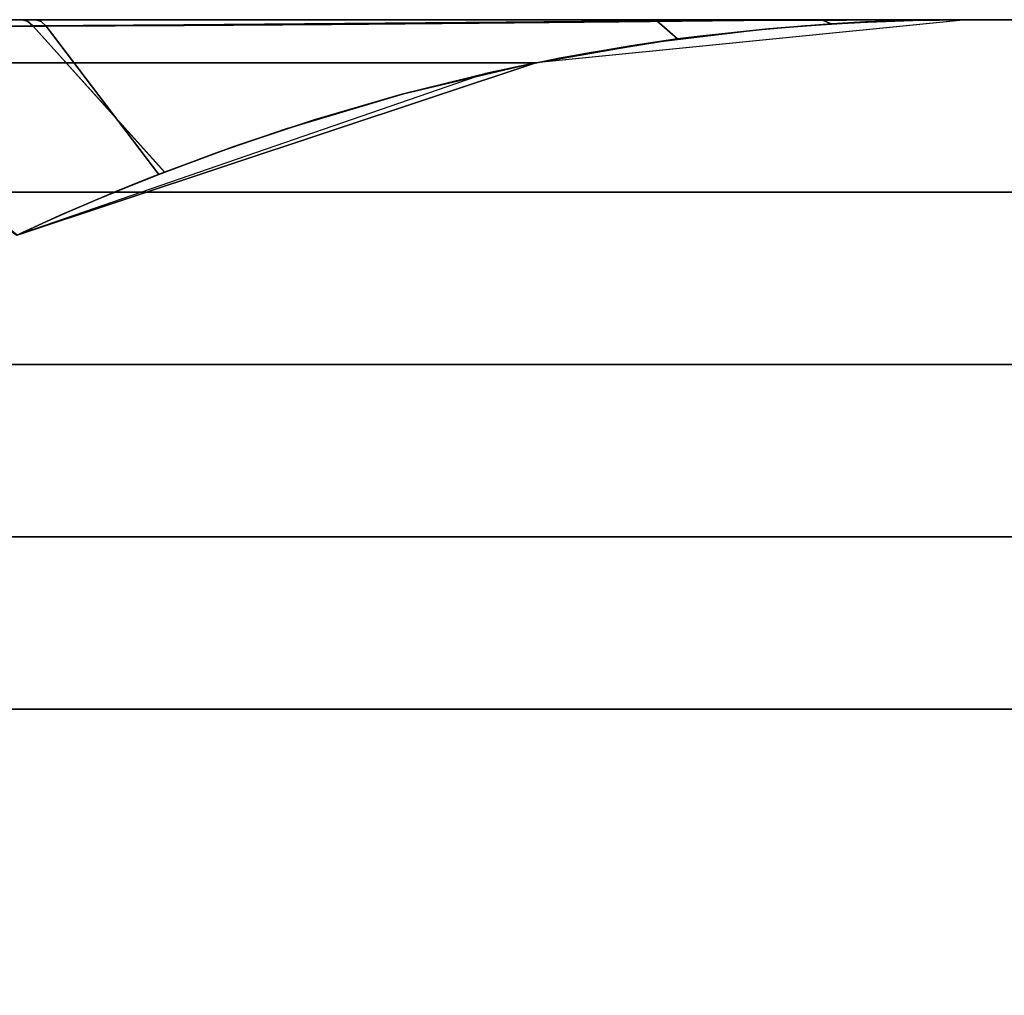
# Model space of a CAD drawing. Header units: centimetres. Extents: x -18 to 18, y -18 to 18.
# Tile 18 of 45: x -15.8 to -13.5, y 15.7 to 18. Entities that reach past the tile are written whole.
import ezdxf

# ---------------------------------------------------------------- set-up
doc = ezdxf.new("R2010")
doc.units = ezdxf.units.CM
doc.layers.get('0').update_dxf_attribs({"true_color": 0x5890e1})

msp = doc.modelspace()

# ---------------------------------------------------------------- linework, layer by layer
at = {"color": 183, "true_color": 0x8c58e1}
for points in [[(-17.6, 18, 0), (17.6, 18, 0), (17.6, 17.9923, 0), (17.6, 17.9695, 0), (17.6, 17.9325, 0), (17.6, 17.8828, 0), (17.6, 17.8222, 0), (17.6, 17.753, 0), (17.6, 17.678, 0), (17.6, 17.6, 0), (-17.6, 17.6, 0), (-17.6, 17.678, 0), (-17.6, 17.753, 0), (-17.6, 17.8222, 0), (-17.6, 17.8828, 0), (-17.6, 17.9325, 0), (-17.6, 17.9695, 0), (-17.6, 17.9923, 0)], [(17.6, 18, 0), (-17.6, 18, 0), (-17.6, 18, 0), (17.6, 18, 0)], [(17.6, 17.9923, 0), (17.6, 18, 0), (-17.6, 18, 0), (-17.6, 17.9923, 0), (-17.6, 17.9695, 0), (-17.6, 17.9325, 0), (-17.6, 17.8828, 0), (-17.6, 17.8222, 0), (-17.6, 17.753, 0), (-17.6, 17.678, 0), (-17.6, 17.6, 0), (17.6, 17.6, 0), (17.6, 17.678, 0), (17.6, 17.753, 0), (17.6, 17.8222, 0), (17.6, 17.8828, 0), (17.6, 17.9325, 0), (17.6, 17.9695, 0)], [(-13.6178, 18, 0), (-13.6178, 18, 0), (-13.6178, 18, 0), (-13.6178, 18, 0), (-13.6397, 18, 0), (-13.6685, 18, 0), (-13.7785, 18, 0), (-13.9451, 18, 0), (-14.3237, 18, 0), (-14.6756, 18, 0), (-15.0579, 18, 0), (-15.4443, 18, 0), (-15.8081, 18, 0), (-16.0265, 18, 0), (-16.2164, 18, 0), (-16.3719, 18, 0), (-16.4882, 18, 0), (-16.5304, 18, 0), (-16.5932, 18, 0), (-16.5941, 18, 0), (-16.5941, 18, 0)], [(-13.6178, 18, 0), (-13.6178, 18, 0), (-13.6178, 18, 0), (-13.6178, 18, 0), (-13.6397, 18, 0), (-13.6685, 18, 0), (-13.7785, 18, 0), (-13.9451, 18, 0), (-14.3237, 18, 0), (-14.6756, 18, 0), (-15.0579, 18, 0), (-15.4443, 18, 0), (-15.8081, 18, 0), (-16.0265, 18, 0), (-16.2164, 18, 0), (-16.3719, 18, 0), (-16.4882, 18, 0), (-16.5304, 18, 0), (-16.5932, 18, 0), (-16.5941, 18, 0), (-16.5941, 18, 0)], [(-13.6178, 18, 0), (-13.6178, 18, 0), (-13.6178, 18, 0), (-13.6178, 18, 0), (-13.6397, 18, 0), (-13.6685, 18, 0), (-13.7785, 18, 0), (-13.9451, 18, 0), (-14.3237, 18, 0), (-14.6756, 18, 0), (-15.0579, 18, 0), (-15.4443, 18, 0), (-15.8081, 18, 0), (-16.0265, 18, 0), (-16.2164, 18, 0), (-16.3719, 18, 0), (-16.4882, 18, 0), (-16.5304, 18, 0), (-16.5932, 18, 0), (-16.5941, 18, 0), (-16.5941, 18, 0)], [(-13.6178, 18, 0), (-13.6178, 18, 0), (-13.6178, 18, 0), (-13.6178, 18, 0), (-13.6397, 18, 0), (-13.6685, 18, 0), (-13.7785, 18, 0), (-13.9451, 18, 0), (-14.3237, 18, 0), (-14.6756, 18, 0), (-15.0579, 18, 0), (-15.4443, 18, 0), (-15.8081, 18, 0), (-16.0265, 18, 0), (-16.2164, 18, 0), (-16.3719, 18, 0), (-16.4882, 18, 0), (-16.5304, 18, 0), (-16.5932, 18, 0), (-16.5941, 18, 0), (-16.5941, 18, 0)], [(-13.7417, 17.9985, 0), (-13.6178, 18, 0), (-16.594, 18, 0), (-16.5654, 17.9958, 0), (-16.5383, 17.9829, 0), (-16.5149, 17.9672, 0), (-16.4849, 17.947, 0), (-16.4505, 17.9239, 0), (-16.4151, 17.9, 0), (-14.6171, 17.9, 0), (-14.5549, 17.9122, 0), (-14.4926, 17.9236, 0), (-14.3679, 17.944, 0), (-14.2429, 17.9612, 0), (-14.1178, 17.9753, 0), (-13.9926, 17.9862, 0), (-13.8672, 17.9939, 0)], [(-13.7417, 17.9985, 0), (-13.6178, 18, 0), (-16.594, 18, 0), (-16.5654, 17.9958, 0), (-16.5383, 17.9829, 0), (-16.5149, 17.9672, 0), (-16.4849, 17.947, 0), (-16.4505, 17.9239, 0), (-16.4151, 17.9, 0), (-14.6171, 17.9, 0), (-14.5549, 17.9122, 0), (-14.4926, 17.9236, 0), (-14.3679, 17.944, 0), (-14.2429, 17.9612, 0), (-14.1178, 17.9753, 0), (-13.9926, 17.9862, 0), (-13.8672, 17.9939, 0)], [(-13.7417, 17.9985, 0), (-13.6178, 18, 0), (-16.594, 18, 0), (-16.5654, 17.9958, 0), (-16.5383, 17.9829, 0), (-16.5149, 17.9672, 0), (-16.4849, 17.947, 0), (-16.4505, 17.9239, 0), (-16.4151, 17.9, 0), (-14.6171, 17.9, 0), (-14.5549, 17.9122, 0), (-14.4926, 17.9236, 0), (-14.3679, 17.944, 0), (-14.2429, 17.9612, 0), (-14.1178, 17.9753, 0), (-13.9926, 17.9862, 0), (-13.8672, 17.9939, 0)], [(-13.7417, 17.9985, 0), (-13.6178, 18, 0), (-16.594, 18, 0), (-16.5654, 17.9958, 0), (-16.5383, 17.9829, 0), (-16.5149, 17.9672, 0), (-16.4849, 17.947, 0), (-16.4505, 17.9239, 0), (-16.4151, 17.9, 0), (-14.6171, 17.9, 0), (-14.5549, 17.9122, 0), (-14.4926, 17.9236, 0), (-14.3679, 17.944, 0), (-14.2429, 17.9612, 0), (-14.1178, 17.9753, 0), (-13.9926, 17.9862, 0), (-13.8672, 17.9939, 0)], [(-13.6175, 18, 0), (-13.6175, 18, 0), (-13.6175, 18, 0), (-13.6175, 18, 0), (-13.6394, 18, 0), (-13.6388, 18, 0), (-13.6646, 18, 0), (-13.7749, 18, 0), (-13.9448, 18, 0), (-14.3234, 18, 0), (-14.6753, 18, 0), (-15.0576, 18, 0), (-15.444, 18, 0), (-15.8078, 18, 0), (-16.0262, 18, 0), (-16.2161, 18, 0), (-16.3716, 18, 0), (-16.4879, 18, 0), (-16.5301, 18, 0), (-16.5929, 18, 0), (-16.5938, 18, 0), (-16.5938, 18, 0)], [(-13.7414, 17.9985, 0), (-13.6175, 18, 0), (-16.5937, 18, 0), (-16.5651, 17.9958, 0), (-16.538, 17.9829, 0), (-16.5146, 17.9672, 0), (-16.4846, 17.947, 0), (-16.4502, 17.9239, 0), (-16.4148, 17.9, 0), (-14.6168, 17.9, 0), (-14.5546, 17.9122, 0), (-14.4924, 17.9236, 0), (-14.3676, 17.944, 0), (-14.2426, 17.9612, 0), (-14.1176, 17.9753, 0), (-13.9923, 17.9862, 0), (-13.8669, 17.9939, 0)], [(-16.5934, 18, 0), (-13.6169, 18, 0), (-13.6169, 18, 0), (-13.6173, 18, 0), (-13.6177, 18, 0), (-13.6176, 18, 0), (-13.618, 18, 0), (-13.6342, 18, 0), (-13.6333, 18, 0), (-13.7209, 18, 0), (-13.8863, 18, 0), (-14.1195, 18, 0), (-14.4087, 18, 0), (-14.7385, 18, 0), (-15.09, 18, 0), (-15.4429, 18, 0), (-15.7767, 18, 0), (-16.1876, 18, 0), (-16.3468, 18, 0), (-16.4689, 18, 0), (-16.4689, 18, 0), (-16.5623, 18, 0), (-16.5935, 18, 0)], [(-13.7424, 17.9985, 0), (-13.6169, 18, 0), (-16.5934, 18, 0), (-16.5642, 17.9956, 0), (-16.5376, 17.983, 0), (-16.51, 17.9644, 0), (-16.4794, 17.9438, 0), (-16.4472, 17.9221, 0), (-16.4144, 17.9, 0), (-14.6161, 17.9, 0), (-14.5539, 17.9122, 0), (-14.4918, 17.9236, 0), (-14.3672, 17.9439, 0), (-14.2425, 17.9611, 0), (-14.1178, 17.9752, 0), (-13.9929, 17.9861, 0), (-13.8678, 17.9938, 0)], [(-16.3256, 17.984, 0), (-16.4382, 17.9844, 0), (-16.4621, 17.996, 0), (-16.4882, 18, 0), (-16.3719, 18, 0), (-16.2164, 18, 0), (-16.0265, 18, 0), (-15.8081, 18, 0), (-15.7955, 17.9964, 0), (-15.7838, 17.9858, 0), (-16.1759, 17.9841, 0)], [(-16.3256, 17.984, 0), (-16.4382, 17.9844, 0), (-16.4621, 17.996, 0), (-16.4882, 18, 0), (-16.3719, 18, 0), (-16.2164, 18, 0), (-16.0265, 18, 0), (-15.8081, 18, 0), (-15.7955, 17.9964, 0), (-15.7838, 17.9858, 0), (-16.1759, 17.9841, 0)], [(-15.7955, 17.9964, 0), (-15.7838, 17.9858, 0), (-16.1759, 17.9841, 0), (-16.3256, 17.984, 0), (-16.4382, 17.9844, 0), (-16.4621, 17.996, 0), (-16.4882, 18, 0), (-16.3719, 18, 0), (-16.2164, 18, 0), (-16.0265, 18, 0), (-15.8081, 18, 0)], [(-16.3256, 17.984, 0), (-16.4382, 17.9844, 0), (-16.4621, 17.996, 0), (-16.4882, 18, 0), (-16.3719, 18, 0), (-16.2164, 18, 0), (-16.0265, 18, 0), (-15.8081, 18, 0), (-15.7955, 17.9964, 0), (-15.7838, 17.9858, 0), (-16.1759, 17.9841, 0)], [(-16.3253, 17.984, 0), (-16.4379, 17.9844, 0), (-16.4618, 17.996, 0), (-16.4879, 18, 0), (-16.3716, 18, 0), (-16.2161, 18, 0), (-16.0262, 18, 0), (-15.8078, 18, 0), (-15.7952, 17.9964, 0), (-15.7835, 17.9858, 0), (-16.1756, 17.9841, 0)], [(-15.7642, 17.9961, 0), (-15.7526, 17.9847, 0), (-16.1475, 17.9836, 0), (-16.4198, 17.9846, 0), (-16.4434, 17.9961, 0), (-16.4689, 18, 0), (-16.3468, 18, 0), (-16.1876, 18, 0), (-15.7767, 18, 0)], [(-15.4778, 17.6464, 0), (-15.5181, 17.6306, 0), (-15.5909, 17.6012, 0), (-15.66, 17.5723, 0), (-15.7216, 17.5455, 0), (-15.7722, 17.5227, 0), (-15.8074, 17.5064, 0), (-15.8202, 17.5003, 0), (-16.4382, 17.9844, 0), (-16.3256, 17.984, 0), (-16.1759, 17.9841, 0), (-15.9935, 17.9847, 0), (-15.7838, 17.9858, 0)], [(-15.4778, 17.6464, 0), (-15.5181, 17.6306, 0), (-15.5909, 17.6012, 0), (-15.66, 17.5723, 0), (-15.7216, 17.5455, 0), (-15.7722, 17.5227, 0), (-15.8074, 17.5064, 0), (-15.8202, 17.5003, 0), (-16.4382, 17.9844, 0), (-16.3256, 17.984, 0), (-16.1759, 17.9841, 0), (-15.9935, 17.9847, 0), (-15.7838, 17.9858, 0)], [(-15.4778, 17.6464, 0), (-15.5181, 17.6306, 0), (-15.5909, 17.6012, 0), (-15.66, 17.5723, 0), (-15.7216, 17.5455, 0), (-15.7722, 17.5227, 0), (-15.8074, 17.5064, 0), (-15.8202, 17.5003, 0), (-16.4382, 17.9844, 0), (-16.3256, 17.984, 0), (-16.1759, 17.9841, 0), (-15.9935, 17.9847, 0), (-15.7838, 17.9858, 0)], [(-15.4778, 17.6464, 0), (-15.5181, 17.6306, 0), (-15.5909, 17.6012, 0), (-15.66, 17.5723, 0), (-15.7216, 17.5455, 0), (-15.7722, 17.5227, 0), (-15.8074, 17.5064, 0), (-15.8202, 17.5003, 0), (-16.4382, 17.9844, 0), (-16.3256, 17.984, 0), (-16.1759, 17.9841, 0), (-15.9935, 17.9847, 0), (-15.7838, 17.9858, 0)], [(-15.4775, 17.6464, 0), (-15.5178, 17.6306, 0), (-15.5906, 17.6012, 0), (-15.6597, 17.5723, 0), (-15.7213, 17.5455, 0), (-15.7719, 17.5227, 0), (-15.8071, 17.5064, 0), (-15.8199, 17.5003, 0), (-16.4379, 17.9844, 0), (-16.3253, 17.984, 0), (-16.1756, 17.9841, 0), (-15.9932, 17.9847, 0), (-15.7835, 17.9858, 0)], [(-15.5682, 17.61, 0), (-15.6263, 17.586, 0), (-15.6384, 17.581, 0), (-15.7031, 17.5532, 0), (-15.7586, 17.5284, 0), (-15.801, 17.5089, 0), (-15.8201, 17.4998, 0), (-16.4198, 17.9846, 0), (-16.3011, 17.9838, 0), (-16.1475, 17.9836, 0), (-15.9629, 17.9839, 0), (-15.7526, 17.9847, 0), (-15.4908, 17.6409, 0)], [(-15.7955, 17.9964, 0), (-15.8081, 18, 0), (-15.4443, 18, 0), (-15.0579, 18, 0), (-14.6756, 18, 0), (-14.3237, 18, 0), (-14.336, 17.9973, 0), (-14.6851, 17.9945, 0), (-15.0592, 17.9912, 0), (-15.4335, 17.9881, 0), (-15.7838, 17.9858, 0)], [(-15.7955, 17.9964, 0), (-15.8081, 18, 0), (-15.4443, 18, 0), (-15.0579, 18, 0), (-14.6756, 18, 0), (-14.3237, 18, 0), (-14.336, 17.9973, 0), (-14.6851, 17.9945, 0), (-15.0592, 17.9912, 0), (-15.4335, 17.9881, 0), (-15.7838, 17.9858, 0)], [(-15.7955, 17.9964, 0), (-15.8081, 18, 0), (-15.4443, 18, 0), (-15.0579, 18, 0), (-14.6756, 18, 0), (-14.3237, 18, 0), (-14.336, 17.9973, 0), (-14.6851, 17.9945, 0), (-15.0592, 17.9912, 0), (-15.4335, 17.9881, 0), (-15.7838, 17.9858, 0)], [(-15.7955, 17.9964, 0), (-15.8081, 18, 0), (-15.4443, 18, 0), (-15.0579, 18, 0), (-14.6756, 18, 0), (-14.3237, 18, 0), (-14.336, 17.9973, 0), (-14.6851, 17.9945, 0), (-15.0592, 17.9912, 0), (-15.4335, 17.9881, 0), (-15.7838, 17.9858, 0)], [(-15.7952, 17.9964, 0), (-15.8078, 18, 0), (-15.444, 18, 0), (-15.0576, 18, 0), (-14.6753, 18, 0), (-14.3234, 18, 0), (-14.3357, 17.9973, 0), (-14.6849, 17.9945, 0), (-15.0589, 17.9912, 0), (-15.4332, 17.9881, 0), (-15.7835, 17.9858, 0)], [(-14.5578, 17.9116, 0), (-14.5578, 17.9115, 0), (-14.7194, 17.8782, 0), (-14.7194, 17.8781, 0), (-14.9297, 17.8263, 0), (-15.1305, 17.768, 0), (-15.315, 17.7067, 0), (-15.4778, 17.6464, 0), (-15.7838, 17.9858, 0), (-15.4335, 17.9881, 0), (-15.0592, 17.9912, 0), (-14.6851, 17.9945, 0), (-14.336, 17.9973, 0), (-14.2881, 17.9553, 0)], [(-14.5578, 17.9116, 0), (-14.5578, 17.9115, 0), (-14.7194, 17.8782, 0), (-14.7194, 17.8781, 0), (-14.9297, 17.8263, 0), (-15.1305, 17.768, 0), (-15.315, 17.7067, 0), (-15.4778, 17.6464, 0), (-15.7838, 17.9858, 0), (-15.4335, 17.9881, 0), (-15.0592, 17.9912, 0), (-14.6851, 17.9945, 0), (-14.336, 17.9973, 0), (-14.2881, 17.9553, 0), (-14.3956, 17.9397, 0)], [(-14.5578, 17.9116, 0), (-14.5578, 17.9115, 0), (-14.7194, 17.8782, 0), (-14.7194, 17.8781, 0), (-14.9297, 17.8263, 0), (-15.1305, 17.768, 0), (-15.315, 17.7067, 0), (-15.4778, 17.6464, 0), (-15.7838, 17.9858, 0), (-15.4335, 17.9881, 0), (-15.0592, 17.9912, 0), (-14.6851, 17.9945, 0), (-14.336, 17.9973, 0), (-14.2881, 17.9553, 0), (-14.3956, 17.9397, 0)], [(-14.5578, 17.9116, 0), (-14.5578, 17.9115, 0), (-14.7194, 17.8782, 0), (-14.7194, 17.8781, 0), (-14.9297, 17.8263, 0), (-15.1305, 17.768, 0), (-15.315, 17.7067, 0), (-15.4778, 17.6464, 0), (-15.7838, 17.9858, 0), (-15.4335, 17.9881, 0), (-15.0592, 17.9912, 0), (-14.6851, 17.9945, 0), (-14.336, 17.9973, 0), (-14.2881, 17.9553, 0), (-14.3956, 17.9397, 0)], [(-14.5575, 17.9116, 0), (-14.5575, 17.9115, 0), (-14.7191, 17.8782, 0), (-14.7191, 17.8781, 0), (-14.9294, 17.8263, 0), (-15.1302, 17.768, 0), (-15.3147, 17.7067, 0), (-15.4775, 17.6464, 0), (-15.7835, 17.9858, 0), (-15.4332, 17.9881, 0), (-15.0589, 17.9912, 0), (-14.6849, 17.9945, 0), (-14.3357, 17.9973, 0), (-14.2878, 17.9553, 0)], [(-15.7642, 17.9961, 0), (-15.7767, 18, 0), (-15.4429, 18, 0), (-15.09, 18, 0), (-14.7385, 18, 0), (-14.4087, 18, 0), (-14.1195, 18, 0), (-13.8863, 18, 0), (-13.7209, 18, 0), (-13.6333, 18, 0), (-13.6342, 18, 0), (-13.7256, 17.9999, 0), (-13.8959, 17.9993, 0), (-14.1335, 17.9978, 0), (-14.4228, 17.9953, 0), (-14.7479, 17.9923, 0), (-15.0905, 17.9892, 0), (-15.4315, 17.9866, 0), (-15.7526, 17.9847, 0)], [(-13.6178, 18, 0), (-13.6178, 18, 0), (-13.6321, 18, 0), (-13.6714, 17.9996, 0), (-13.726, 17.9988, 0), (-13.791, 17.997, 0), (-13.934, 17.99, 0), (-14.0825, 17.9784, 0), (-14.3446, 17.9472, 0), (-14.6329, 17.8965, 0), (-14.9235, 17.8277, 0), (-15.1956, 17.7469, 0), (-15.3509, 17.6935, 0), (-15.4908, 17.6409, 0), (-15.7526, 17.9847, 0), (-15.4315, 17.9866, 0), (-15.0905, 17.9892, 0), (-14.7479, 17.9923, 0), (-14.4228, 17.9953, 0), (-14.1335, 17.9978, 0), (-13.8959, 17.9993, 0), (-13.7256, 17.9999, 0), (-13.6342, 18, 0), (-13.618, 18, 0)], [(-14.3237, 18, 0), (-13.9451, 18, 0), (-13.9534, 17.9994, 0), (-14.336, 17.9973, 0)], [(-14.3237, 18, 0), (-13.9451, 18, 0), (-13.9534, 17.9994, 0), (-14.336, 17.9973, 0)], [(-14.3237, 18, 0), (-13.9451, 18, 0), (-13.9534, 17.9994, 0), (-14.336, 17.9973, 0)], [(-14.3237, 18, 0), (-13.9451, 18, 0), (-13.9534, 17.9994, 0), (-14.336, 17.9973, 0)], [(-13.9534, 17.9994, 0), (-13.9306, 17.9904, 0), (-14.0768, 17.9791, 0), (-14.236, 17.962, 0), (-14.2359, 17.962, 0), (-14.2881, 17.9553, 0), (-14.336, 17.9973, 0), (-14.1309, 17.9986, 0)], [(-13.9534, 17.9994, 0), (-13.9306, 17.9904, 0), (-14.0768, 17.9791, 0), (-14.236, 17.962, 0), (-14.288, 17.9553, 0), (-14.336, 17.9973, 0), (-14.1309, 17.9986, 0)], [(-13.9534, 17.9994, 0), (-13.9306, 17.9904, 0), (-14.0768, 17.9791, 0), (-14.236, 17.962, 0), (-14.288, 17.9553, 0), (-14.336, 17.9973, 0), (-14.1309, 17.9986, 0)], [(-13.9534, 17.9994, 0), (-13.9306, 17.9904, 0), (-14.0768, 17.9791, 0), (-14.236, 17.962, 0), (-14.288, 17.9553, 0), (-14.336, 17.9973, 0), (-14.1309, 17.9986, 0)], [(-14.3234, 18, 0), (-13.9448, 18, 0), (-13.9532, 17.9994, 0), (-14.3357, 17.9973, 0)], [(-13.9532, 17.9994, 0), (-13.9303, 17.9904, 0), (-14.0766, 17.9791, 0), (-14.2357, 17.962, 0), (-14.2356, 17.962, 0), (-14.2878, 17.9553, 0), (-14.3357, 17.9973, 0), (-14.1306, 17.9986, 0)], [(-13.6397, 18, 0), (-13.6398, 18, 0), (-13.7526, 17.9999, 0), (-13.9534, 17.9994, 0), (-13.9451, 18, 0), (-13.7785, 18, 0), (-13.6685, 18, 0), (-13.6397, 18, 0), (-13.6397, 18, 0), (-13.6397, 18, 0)], [(-13.6397, 18, 0), (-13.6398, 18, 0), (-13.7526, 17.9999, 0), (-13.9534, 17.9994, 0), (-13.9451, 18, 0), (-13.7491, 18, 0), (-13.6685, 18, 0), (-13.6397, 18, 0), (-13.6397, 18, 0), (-13.6397, 18, 0)], [(-13.6397, 18, 0), (-13.6398, 18, 0), (-13.7526, 17.9999, 0), (-13.9534, 17.9994, 0), (-13.9451, 18, 0), (-13.7785, 18, 0), (-13.6685, 18, 0), (-13.6397, 18, 0), (-13.6397, 18, 0), (-13.6397, 18, 0)], [(-13.6397, 18, 0), (-13.6398, 18, 0), (-13.7526, 17.9999, 0), (-13.9534, 17.9994, 0), (-13.9451, 18, 0), (-13.7785, 18, 0), (-13.6685, 18, 0), (-13.6397, 18, 0), (-13.6397, 18, 0), (-13.6397, 18, 0)], [(-13.8518, 17.9947, 0), (-13.9306, 17.9904, 0), (-13.9534, 17.9994, 0), (-13.8428, 17.9998, 0), (-13.7526, 17.9999, 0), (-13.6845, 18, 0), (-13.6397, 18, 0), (-13.6178, 18, 0), (-13.6178, 18, 0), (-13.6181, 18, 0), (-13.621, 18, 0), (-13.6334, 18, 0), (-13.6693, 17.9997, 0), (-13.7206, 17.999, 0), (-13.7826, 17.9974, 0)], [(-13.8518, 17.9947, 0), (-13.9306, 17.9904, 0), (-13.9534, 17.9994, 0), (-13.8428, 17.9998, 0), (-13.7526, 17.9999, 0), (-13.6845, 18, 0), (-13.6397, 18, 0), (-13.6178, 18, 0), (-13.6178, 18, 0), (-13.6181, 18, 0), (-13.621, 18, 0), (-13.6334, 18, 0), (-13.6693, 17.9997, 0), (-13.7206, 17.999, 0), (-13.7826, 17.9974, 0)], [(-13.8518, 17.9947, 0), (-13.9306, 17.9904, 0), (-13.9534, 17.9994, 0), (-13.8428, 17.9998, 0), (-13.7526, 17.9999, 0), (-13.6845, 18, 0), (-13.6397, 18, 0), (-13.6178, 18, 0), (-13.6178, 18, 0), (-13.6181, 18, 0), (-13.621, 18, 0), (-13.6334, 18, 0), (-13.6693, 17.9997, 0), (-13.7206, 17.999, 0), (-13.7826, 17.9974, 0)], [(-13.8518, 17.9947, 0), (-13.9306, 17.9904, 0), (-13.9534, 17.9994, 0), (-13.8428, 17.9998, 0), (-13.7526, 17.9999, 0), (-13.6845, 18, 0), (-13.6397, 18, 0), (-13.6178, 18, 0), (-13.6178, 18, 0), (-13.6181, 18, 0), (-13.621, 18, 0), (-13.6334, 18, 0), (-13.6693, 17.9997, 0), (-13.7206, 17.999, 0), (-13.7826, 17.9974, 0)], [(-13.9532, 17.9994, 0), (-13.9448, 18, 0), (-13.7749, 18, 0), (-13.6646, 18, 0), (-13.6394, 18, 0), (-13.6844, 18, 0), (-13.7526, 17.9999, 0)], [(-13.8515, 17.9947, 0), (-13.9303, 17.9904, 0), (-13.9532, 17.9994, 0), (-13.8425, 17.9998, 0), (-13.7523, 17.9999, 0), (-13.6842, 18, 0), (-13.6394, 18, 0), (-13.6175, 18, 0), (-13.6175, 18, 0), (-13.6178, 18, 0), (-13.6207, 18, 0), (-13.6332, 18, 0), (-13.669, 17.9997, 0), (-13.7203, 17.999, 0), (-13.7823, 17.9974, 0)], [(-13.6394, 18, 0), (-13.6394, 18, 0), (-13.6646, 18, 0)], [(-13.6394, 18, 0), (-13.6394, 18, 0), (-13.6394, 18, 0), (-13.6394, 18, 0), (-13.6394, 18, 0), (-13.6394, 18, 0), (-13.6395, 18, 0)], [(-16.4151, 17.9, 0), (-15.821, 17.4999, 0), (-14.6171, 17.9, 0)], [(-16.4151, 17.9, 0), (-15.821, 17.4999, 0), (-14.6171, 17.9, 0)], [(-16.4151, 17.9, 0), (-15.821, 17.4999, 0), (-14.6171, 17.9, 0)], [(-16.4151, 17.9, 0), (-15.821, 17.4999, 0), (-14.6171, 17.9, 0)], [(-16.4148, 17.9, 0), (-15.8207, 17.4999, 0), (-14.6168, 17.9, 0)], [(-16.4144, 17.9, 0), (-15.8201, 17.4999, 0), (-14.6161, 17.9, 0)], [(17.6, 17.6, 0), (17.6, -17.6, 0), (-17.6, -17.6, 0), (-17.6, 17.6, 0)], [(-17.6, 17.6, 0), (-17.6, -17.6, 0), (17.6, -17.6, 0), (17.6, 17.6, 0)], [(-16.4, 17.2, 0), (16.4, 17.2, 0), (16.4, 17.122, 0), (16.4, 17.0469, 0), (16.4, 16.9778, 0), (16.4, 16.9172, 0), (16.4, 16.8674, 0), (16.4, 16.8304, 0), (16.4, 16.8077, 0), (16.4, 16.8, 0), (-16.4, 16.8, 0), (-16.4, 16.8075, 0), (-16.4, 16.8304, 0), (-16.4, 16.8678, 0), (-16.4, 16.9172, 0), (-16.4, 16.9771, 0), (-16.4, 17.0469, 0), (-16.4, 17.1227, 0)], [(-16.4, 16.8, 0), (16.4, 16.8, 0), (16.4, 16.7923, 0), (16.4, 16.7695, 0), (16.4, 16.7325, 0), (16.4, 16.6828, 0), (16.4, 16.6222, 0), (16.4, 16.553, 0), (16.4, 16.478, 0), (16.4, 16.4, 0), (-16.4, 16.4, 0), (-16.4, 16.478, 0), (-16.4, 16.553, 0), (-16.4, 16.6222, 0), (-16.4, 16.6828, 0), (-16.4, 16.7325, 0), (-16.4, 16.7695, 0), (-16.4, 16.7923, 0)], [(-16.4, 16.4, 0), (16.4, 16.4, 0), (16.4, -16.4, 0), (-16.4, -16.4, 0)]]:
    msp.add_polyline3d(points, close=True, dxfattribs=at)
for points in [[(-15.8201, 17.5003, 0), (-15.8074, 17.5064, 0), (-15.7722, 17.5227, 0), (-15.7216, 17.5455, 0), (-15.66, 17.5723, 0), (-15.5909, 17.6012, 0), (-15.5181, 17.6306, 0), (-15.4778, 17.6464, 0), (-15.315, 17.7067, 0), (-15.1305, 17.768, 0), (-14.9297, 17.8263, 0), (-14.7194, 17.8781, 0), (-14.5578, 17.9116, 0), (-14.2881, 17.9553, 0), (-14.2359, 17.962, 0), (-14.0768, 17.9791, 0), (-13.9306, 17.9904, 0), (-13.8518, 17.9947, 0), (-13.7826, 17.9974, 0), (-13.7206, 17.999, 0), (-13.6693, 17.9997, 0), (-13.6334, 18, 0), (-13.621, 18, 0), (-13.6181, 18, 0), (-13.6178, 18, 0), (-13.6178, 18, 0), (-13.6178, 18, 0), (-14.6171, 17.9, 0), (-14.7334, 17.875, 0), (-15.821, 17.4999, 0)], [(-15.8201, 17.5003, 0), (-15.8074, 17.5064, 0), (-15.7722, 17.5227, 0), (-15.7216, 17.5455, 0), (-15.66, 17.5723, 0), (-15.5909, 17.6012, 0), (-15.5181, 17.6306, 0), (-15.4778, 17.6464, 0), (-15.315, 17.7067, 0), (-15.1305, 17.768, 0), (-14.9297, 17.8263, 0), (-14.7194, 17.8781, 0), (-14.5578, 17.9116, 0), (-14.3956, 17.9397, 0), (-14.2881, 17.9553, 0), (-14.236, 17.962, 0), (-14.0768, 17.9791, 0), (-13.9306, 17.9904, 0), (-13.8518, 17.9947, 0), (-13.7826, 17.9974, 0), (-13.7206, 17.999, 0), (-13.6693, 17.9997, 0), (-13.6334, 18, 0), (-13.621, 18, 0), (-13.6181, 18, 0), (-13.6178, 18, 0), (-13.6178, 18, 0), (-13.6178, 18, 0), (-14.6171, 17.9, 0), (-14.7334, 17.875, 0), (-15.821, 17.4999, 0)], [(-15.8201, 17.5003, 0), (-15.8074, 17.5064, 0), (-15.7722, 17.5227, 0), (-15.7216, 17.5455, 0), (-15.66, 17.5723, 0), (-15.5909, 17.6012, 0), (-15.5181, 17.6306, 0), (-15.4778, 17.6464, 0), (-15.315, 17.7067, 0), (-15.1305, 17.768, 0), (-14.9297, 17.8263, 0), (-14.7194, 17.8781, 0), (-14.5578, 17.9116, 0), (-14.3956, 17.9397, 0), (-14.2881, 17.9553, 0), (-14.236, 17.962, 0), (-14.0768, 17.9791, 0), (-13.9306, 17.9904, 0), (-13.8518, 17.9947, 0), (-13.7826, 17.9974, 0), (-13.7206, 17.999, 0), (-13.6693, 17.9997, 0), (-13.6334, 18, 0), (-13.621, 18, 0), (-13.6181, 18, 0), (-13.6178, 18, 0), (-13.6178, 18, 0), (-13.6178, 18, 0), (-14.6171, 17.9, 0), (-14.7334, 17.875, 0), (-15.821, 17.4999, 0)], [(-15.8201, 17.5003, 0), (-15.8074, 17.5064, 0), (-15.7722, 17.5227, 0), (-15.7216, 17.5455, 0), (-15.66, 17.5723, 0), (-15.5909, 17.6012, 0), (-15.5181, 17.6306, 0), (-15.4778, 17.6464, 0), (-15.315, 17.7067, 0), (-15.1305, 17.768, 0), (-14.9297, 17.8263, 0), (-14.7194, 17.8781, 0), (-14.5578, 17.9116, 0), (-14.3956, 17.9397, 0), (-14.2881, 17.9553, 0), (-14.236, 17.962, 0), (-14.0768, 17.9791, 0), (-13.9306, 17.9904, 0), (-13.8518, 17.9947, 0), (-13.7826, 17.9974, 0), (-13.7206, 17.999, 0), (-13.6693, 17.9997, 0), (-13.6334, 18, 0), (-13.621, 18, 0), (-13.6181, 18, 0), (-13.6178, 18, 0), (-13.6178, 18, 0), (-13.6178, 18, 0), (-14.6171, 17.9, 0), (-14.7334, 17.875, 0), (-15.821, 17.4999, 0)], [(-15.8198, 17.5003, 0), (-15.8071, 17.5064, 0), (-15.7719, 17.5227, 0), (-15.7213, 17.5455, 0), (-15.6597, 17.5723, 0), (-15.5906, 17.6012, 0), (-15.5178, 17.6306, 0), (-15.4775, 17.6464, 0), (-15.3147, 17.7067, 0), (-15.1302, 17.768, 0), (-14.9294, 17.8263, 0), (-14.7191, 17.8781, 0), (-14.5575, 17.9116, 0), (-14.2878, 17.9553, 0), (-14.2356, 17.962, 0), (-14.0766, 17.9791, 0), (-13.9303, 17.9904, 0), (-13.8515, 17.9947, 0), (-13.7823, 17.9974, 0), (-13.7203, 17.999, 0), (-13.669, 17.9997, 0), (-13.6332, 18, 0), (-13.6207, 18, 0), (-13.6178, 18, 0), (-13.6175, 18, 0), (-13.6175, 18, 0), (-13.6175, 18, 0), (-14.6168, 17.9, 0), (-14.7331, 17.875, 0), (-15.8207, 17.4999, 0)], [(-15.8201, 17.4998, 0), (-15.801, 17.5089, 0), (-15.7586, 17.5284, 0), (-15.7031, 17.5532, 0), (-15.6384, 17.581, 0), (-15.5682, 17.61, 0), (-15.4908, 17.6409, 0), (-15.3509, 17.6936, 0), (-15.1956, 17.7469, 0), (-14.9235, 17.8277, 0), (-14.6329, 17.8965, 0), (-14.3446, 17.9472, 0), (-14.0825, 17.9785, 0), (-13.934, 17.99, 0), (-13.791, 17.997, 0), (-13.726, 17.9988, 0), (-13.6714, 17.9996, 0), (-13.6321, 18, 0), (-13.6178, 18, 0), (-13.6173, 17.9999, 0), (-13.6169, 17.9999, 0), (-13.6169, 18, 0), (-14.6161, 17.9, 0), (-15.8201, 17.4999, 0)], [(16.4, 17.2, 0), (-16.4, 17.2, 0), (-16.6616, 17.156, 0), (-16.7897, 17.0987, 0), (-16.9075, 17.0184, 0), (-17.0092, 16.9185, 0), (-17.0904, 16.8041, 0), (-17.1846, 16.5561, 0), (-17.2, 16.4, 0), (-17.2, -16.4, 0), (-17.1846, -16.5561, 0), (-17.1391, -16.7061, 0), (-17.0443, -16.8741, 0), (-16.9075, -17.0184, 0), (-16.7393, -17.1245, 0), (-16.556, -17.1846, 0), (-16.4, -17.2, 0), (16.4, -17.2, 0)]]:
    msp.add_polyline3d(points, dxfattribs=at)

doc.saveas('drawing.dxf')
